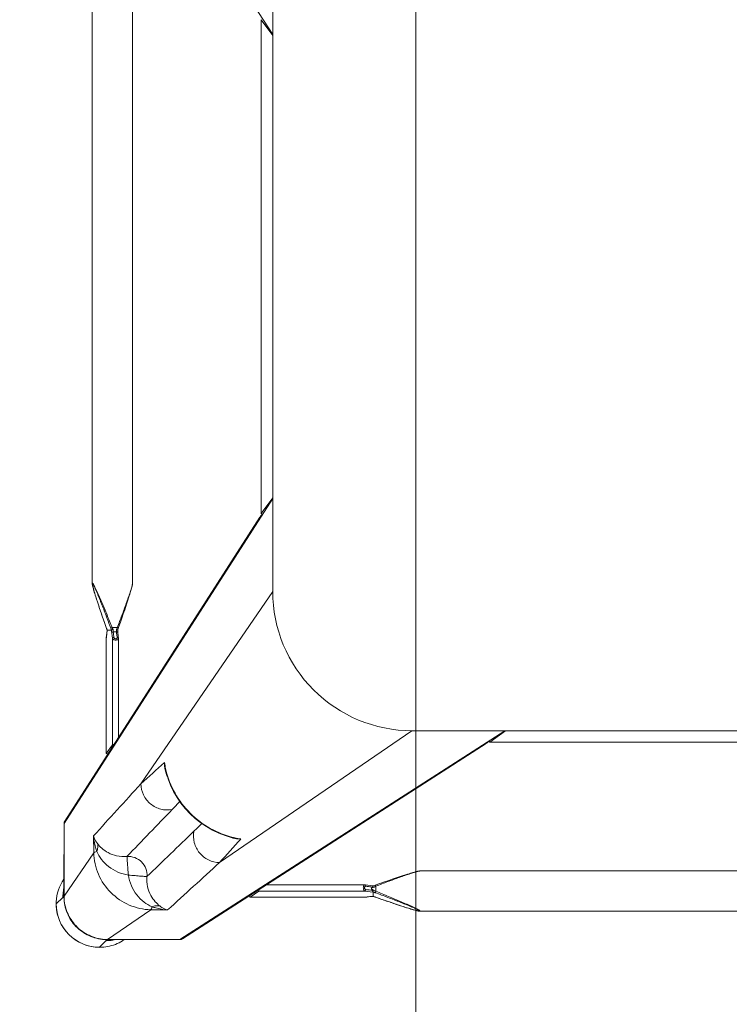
# Model space of a CAD drawing. Header units: metres. Extents: x 362935 to 596424, y 80601 to 172483.
# Tile 117 of 174: x 379497 to 379726, y 140826 to 141144. Entities that reach past the tile are written whole.
import ezdxf

# ---------------------------------------------------------------- set-up
doc = ezdxf.new("R2010")
doc.units = ezdxf.units.M
doc.layers.get('0').update_dxf_attribs({"color": 8, "lineweight": 5})
doc.layers.add('FURNITURE', color=8, linetype='Continuous', lineweight=5)

# ---------------------------------------------------------------- blocks, each defined once
blk = doc.blocks.new('SV2W-A')
at = {"linetype": 'Continuous', "lineweight": 0}
for p, q in [((3.37, -227.09), (3.37, -17.09)), ((48.71, -224.5), (48.71, -19.68)), ((61.71, -224.5), (61.71, -19.68)), ((7.1, -201.86), (7.1, -42.33)), ((7.11, -201.86), (7.11, -42.33)), ((3.37, -196.83), (7.1, -201.86)), ((70.85, -302.09), (3.37, -197.09)), ((7.11, -201.88), (7.1, -201.86)), ((70.62, -301.28), (7.5, -203.05)), ((48.71, -224.5), (48.71, -224.5)), ((61.43, -225.94), (61.48, -225.73)), ((61.71, -224.5), (61.71, -224.5)), ((3.37, -227.09), (45.99, -289.28)), ((49.03, -226.05), (49.09, -226.28)), ((49.09, -226.28), (49.16, -226.51)), ((49.16, -226.51), (49.23, -226.76)), ((49.23, -226.76), (49.34, -227.14)), ((49.34, -227.14), (49.46, -227.54)), ((49.46, -227.54), (49.59, -227.95)), ((49.59, -227.95), (49.76, -228.53)), ((49.76, -228.53), (49.95, -229.12)), ((60.33, -229.58), (60.57, -228.82)), ((60.57, -228.82), (60.76, -228.24)), ((60.76, -228.24), (60.93, -227.67)), ((60.93, -227.67), (61.05, -227.27)), ((61.05, -227.27), (61.16, -226.88)), ((61.16, -226.88), (61.23, -226.64)), ((61.23, -226.64), (61.3, -226.4)), ((61.3, -226.4), (61.37, -226.16)), ((61.37, -226.16), (61.43, -225.94)), ((49.95, -229.12), (50.2, -229.9)), ((50.2, -229.9), (50.52, -230.87)), ((50.52, -230.87), (50.86, -231.9)), ((50.86, -231.9), (51.28, -233.17)), ((59.39, -232.44), (59.75, -231.38)), ((59.75, -231.38), (60.07, -230.38)), ((60.07, -230.38), (60.33, -229.58)), ((51.28, -233.17), (51.74, -234.52)), ((51.74, -234.52), (52.24, -235.95)), ((58.04, -236.38), (58.48, -235.12)), ((58.48, -235.12), (58.95, -233.74)), ((58.95, -233.74), (59.39, -232.44)), ((52.24, -235.95), (52.77, -237.49)), ((52.77, -237.49), (53.29, -238.93)), ((53.43, -238.23), (53.63, -238.76)), ((57.12, -238.98), (57.41, -238.17)), ((57.41, -238.17), (57.89, -236.82)), ((57.89, -236.82), (58.04, -236.38)), ((53.33, -241.37), (53.23, -242.25)), ((53.54, -239.61), (53.33, -241.37)), ((53.63, -238.76), (55.29, -238.76)), ((53.86, -240.28), (53.9, -239.87)), ((54.52, -240.18), (54.26, -240.18)), ((55.51, -239.78), (55.22, -242.31)), ((55.53, -239.59), (55.51, -239.78)), ((56.91, -239.59), (55.53, -239.59)), ((56.92, -239.58), (56.92, -239.58)), ((56.99, -240.47), (56.97, -240.32)), ((57.07, -241.13), (56.99, -240.47)), ((56.99, -240.47), (56.99, -240.53)), ((56.99, -240.53), (57.01, -240.73)), ((57.01, -240.73), (57.06, -241.12)), ((57.06, -241.12), (57.11, -241.52)), ((57.13, -241.68), (57.07, -241.13)), ((57.11, -241.52), (57.19, -242.26)), ((57.2, -242.25), (57.13, -241.68)), ((57.14, -238.93), (57.14, -238.93)), ((53.22, -242.37), (53.22, -274.2)), ((55.22, -242.31), (55.22, -276.63)), ((57.19, -242.26), (57.2, -242.31)), ((57.2, -242.31), (57.2, -242.25)), ((57.2, -242.25), (57.2, -279.43)), ((57.21, -242.37), (57.2, -242.31)), ((57.21, -279.44), (57.21, -242.37)), ((-326.63, -339.57), (-221.63, -272.09)), ((-251.63, -272.09), (-41.63, -272.09)), ((-221.36, -272.09), (-226.39, -275.82)), ((-71.89, -272.09), (-66.86, -275.82)), ((-71.63, -272.09), (33.37, -339.57)), ((-41.63, -272.09), (20.57, -314.71)), ((-226.42, -275.83), (-226.39, -275.82)), ((-226.39, -275.82), (-66.86, -275.82)), ((-226.39, -275.83), (-66.86, -275.83)), ((-66.86, -275.82), (-66.84, -275.83)), ((-65.67, -276.22), (32.56, -339.34)), ((57.2, -279.43), (55.22, -276.63)), ((57.2, -279.45), (57.2, -279.43)), ((37.86, -285.35), (38.02, -284.72)), ((38.02, -284.72), (38.02, -284.72)), ((70.85, -302.09), (70.85, -325.56)), ((16, -306.74), (16.76, -306.55)), ((16, -306.73), (16, -306.73)), ((61.23, -311.53), (61.32, -306.11)), ((61.23, -311.53), (70.85, -325.56)), ((70.89, -312.15), (70.89, -323.76)), ((-249.04, -317.43), (-44.21, -317.43)), ((-44.21, -317.43), (-44.22, -317.43)), ((-42.66, -317.75), (-42.88, -317.69)), ((-42.43, -317.81), (-42.66, -317.75)), ((-42.2, -317.88), (-42.43, -317.81)), ((-41.95, -317.95), (-42.2, -317.88)), ((-41.57, -318.06), (-41.95, -317.95)), ((-41.17, -318.18), (-41.57, -318.06)), ((-40.76, -318.31), (-41.17, -318.18)), ((-40.18, -318.49), (-40.76, -318.31)), ((-39.58, -318.67), (-40.18, -318.49)), ((-38.81, -318.92), (-39.58, -318.67)), ((-37.83, -319.24), (-38.81, -318.92)), ((-36.8, -319.58), (-37.83, -319.24)), ((-35.71, -319.95), (-36.8, -319.58)), ((-34.37, -320.4), (-35.71, -319.95)), ((-32.95, -320.89), (-34.37, -320.4)), ((-31.65, -321.35), (-32.95, -320.89)), ((-30.27, -321.83), (-31.65, -321.35)), ((-29.69, -322.04), (-30.27, -321.83)), ((-29.96, -324.01), (-29.96, -322.35)), ((-29.14, -322.23), (-29.31, -322.17)), ((-29.13, -325.63), (-29.13, -324.22)), ((-28.2, -322.55), (-28.54, -322.59)), ((-28.54, -322.59), (-28.54, -323.63)), ((-27.29, -322.05), (-28.25, -322.16)), ((-27.65, -322.49), (-28.2, -322.55)), ((-28.19, -324.14), (-26.41, -323.94)), ((-26.76, -322.38), (-27.65, -322.49)), ((-26.46, -321.95), (-27.29, -322.05)), ((7.91, -323.94), (-26.41, -323.94)), ((5.49, -321.94), (-26.35, -321.94)), ((10.71, -325.92), (7.91, -323.94)), ((-36.08, -328.05), (-34.77, -327.6)), ((-34.77, -327.6), (-33.36, -327.12)), ((-33.36, -327.12), (-31.87, -326.6)), ((-31.87, -326.6), (-29.69, -325.83)), ((-29.79, -325.86), (-29.79, -325.86)), ((-29.16, -325.64), (-28.99, -325.65)), ((-29.14, -325.64), (-29.14, -325.64)), ((-28.99, -325.65), (-28.76, -325.66)), ((-28.25, -325.71), (-28.19, -325.71)), ((-28.25, -325.71), (-28.09, -325.73)), ((-27.6, -325.78), (-28.19, -325.71)), ((-28.09, -325.73), (-27.56, -325.79)), ((-27.2, -325.83), (-27.6, -325.78)), ((-27.56, -325.79), (-26.46, -325.92)), ((-26.6, -325.89), (-27.2, -325.83)), ((-26.41, -325.92), (-26.6, -325.89)), ((-26.46, -325.92), (10.71, -325.92)), ((-26.46, -325.92), (-26.39, -325.92)), ((-26.39, -325.92), (-26.35, -325.92)), ((-26.35, -325.92), (10.73, -325.92)), ((10.71, -325.92), (10.73, -325.92)), ((70.89, -325.61), (71.25, -325.96)), ((70.91, -324.93), (70.9, -324.72)), ((70.92, -325.34), (70.92, -325.56)), ((73.35, -328.09), (71.22, -325.96)), ((-249.04, -330.43), (-44.21, -330.43)), ((-44.21, -330.43), (-44.22, -330.43)), ((-42.66, -330.11), (-42.43, -330.05)), ((-42.43, -330.05), (-42.2, -329.99)), ((-41.83, -329.88), (-41.44, -329.77)), ((-41.44, -329.77), (-41.04, -329.64)), ((-41.04, -329.64), (-40.47, -329.47)), ((-40.47, -329.47), (-39.89, -329.29)), ((-39.89, -329.29), (-39.12, -329.05)), ((-39.12, -329.05), (-38.32, -328.79)), ((-38.32, -328.79), (-37.32, -328.46)), ((-37.32, -328.46), (-36.08, -328.05)), ((37.39, -330.03), (42.81, -329.95)), ((42.81, -329.95), (56.84, -339.57)), ((43.37, -339.57), (33.37, -339.57)), ((56.84, -339.57), (43.37, -339.57)), ((43.44, -339.61), (56.89, -339.61)), ((57.04, -339.76), (57.25, -339.96)), ((59.37, -342.07), (57.24, -339.94))]:
    blk.add_line(p, q, dxfattribs=at)
for points in [[(48.71, -224.5), (48.72, -224.54), (48.72, -224.6), (48.72, -224.66), (48.73, -224.72), (48.74, -224.79), (48.75, -224.86), (48.76, -224.93), (48.78, -225.01), (48.79, -225.09), (48.81, -225.17), (48.83, -225.25), (48.85, -225.34), (48.87, -225.44), (48.9, -225.53), (48.92, -225.63), (48.95, -225.73), (48.97, -225.84), (49.03, -226.05)], [(61.48, -225.73), (61.51, -225.63), (61.53, -225.53), (61.56, -225.44), (61.58, -225.34), (61.6, -225.25)], [(61.6, -225.25), (61.62, -225.17), (61.63, -225.09), (61.65, -225.01), (61.67, -224.93), (61.68, -224.86), (61.69, -224.79), (61.7, -224.72), (61.71, -224.66), (61.71, -224.6), (61.71, -224.54), (61.71, -224.5)], [(53.29, -238.93), (53.37, -239.18), (53.46, -239.43)], [(53.46, -239.43), (53.54, -239.67), (53.54, -239.7)], [(56.92, -239.58), (56.93, -239.56), (56.99, -239.37)], [(56.94, -239.91), (56.93, -239.68), (56.92, -239.56)], [(56.97, -240.32), (56.96, -240.13), (56.94, -239.91)], [(56.99, -239.37), (57.06, -239.18), (57.12, -238.98)], [(53.23, -242.25), (53.22, -242.34), (53.22, -242.37)], [(16.76, -306.55), (18.88, -305.91), (20.96, -305.11), (22.98, -304.14), (24.93, -303.02), (26.78, -301.75), (28.55, -300.35), (30.19, -298.81), (31.72, -297.15), (33.12, -295.39), (34.38, -293.52), (35.49, -291.57), (36.44, -289.55), (37.23, -287.47), (37.86, -285.35)], [(-42.88, -317.69), (-42.98, -317.67), (-43.08, -317.64), (-43.18, -317.62), (-43.28, -317.59), (-43.37, -317.57), (-43.46, -317.55), (-43.55, -317.53), (-43.63, -317.51), (-43.71, -317.5), (-43.78, -317.48), (-43.86, -317.47), (-43.93, -317.46), (-43.99, -317.45), (-44.06, -317.44), (-44.12, -317.44), (-44.17, -317.43), (-44.22, -317.43)], [(-29.31, -322.17), (-29.5, -322.11), (-29.69, -322.04)], [(-28.25, -322.16), (-28.36, -322.17), (-28.55, -322.19), (-28.76, -322.2), (-28.99, -322.22), (-29.16, -322.22)], [(-26.35, -321.94), (-26.39, -321.94), (-26.46, -321.95)], [(-29.69, -325.83), (-29.5, -325.76), (-29.3, -325.7), (-29.14, -325.64)], [(-28.76, -325.66), (-28.55, -325.68), (-28.36, -325.7), (-28.25, -325.71)], [(-44.22, -330.43), (-44.17, -330.43), (-44.12, -330.43), (-44.06, -330.42), (-43.99, -330.42), (-43.93, -330.41), (-43.86, -330.4), (-43.79, -330.38), (-43.71, -330.37), (-43.63, -330.35), (-43.55, -330.34), (-43.46, -330.32)], [(-43.46, -330.32), (-43.37, -330.3), (-43.28, -330.27), (-43.18, -330.25), (-43.08, -330.23), (-42.98, -330.2), (-42.88, -330.17), (-42.66, -330.11)], [(-42.2, -329.99), (-42.08, -329.95), (-41.83, -329.88)]]:
    blk.add_lwpolyline(points, dxfattribs=at)
for centre, radius, start, end in [((-41.63, -227.09), 45, 270, 0), ((20.67, -254.66), 36.6, 25.327, 25.7487), ((31.58, -230.09), 25.74, 338.146, 339.0892), ((30.15, -229.54), 27.27, 339.0791, 339.8493), ((81.71, -247.68), 26.08, 160.3973, 161.9235), ((73.83, -238.9), 16.92, 182.3246, 182.9034), ((64.91, -239.6), 7.98, 186.256, 186.6642), ((10.14, -278.11), 28.56, 347.3353, 351.3875), ((22.12, -281.06), 16.31, 347.0122, 355.3188), ((1101.07, 882.33), 1576.66, 227.62265, 227.99608), ((28.7, -282.77), 9.64, 334.8369, 343.365), ((9.87, -278.05), 28.83, 346.6036, 347.3408), ((-2569.27, -2687.12), 3548.12, 42.14906, 42.5165), ((-826.96, -1131.17), 1199.74, 44.01228, 44.18381), ((-6479.3, -6591.06), 9058.45, 43.875091, 44.008381), ((862.27, 558.05), 1199.48, 225.81604, 225.98775), ((69.44, -302.04), 1.4, 29.2372, 32.6099), ((6374.01, 6264.2), 9132.92, 225.992162, 226.124366), ((9.39, -278.87), 28.55, 278.6076, 282.8248), ((12.34, -290.83), 16.32, 274.6716, 282.9875), ((-1254.82, -1463.85), 1716.72, 42.01918, 42.36216), ((9.33, -278.6), 28.83, 282.8187, 283.4009), ((14.06, -297.42), 9.64, 286.6319, 295.2458), ((2488.65, 2377.39), 3652.24, 227.4859, 227.84284), ((59.52, -328.05), 13.87, 24.1743, 34.9746), ((-12.76, -286.69), 39.59, 244.2603, 244.433), ((-39.18, -305.46), 20.72, 296.4506, 298.295), ((-18.34, -298.42), 26.6, 244.3575, 245.5098), ((-39.08, -299.14), 26.98, 290.1485, 291.6429), ((94.79, -323.76), 23.91, 180.0085, 180.5994), ((57.24, -325.9), 13.98, 4.583, 12.3998), ((59.49, -328.06), 13.9, 2.7783, 24.1428), ((-21, -350.54), 26.2, 108.5694, 109.6049), ((-21.54, -348.92), 24.49, 108.051, 108.5687), ((-29.82, -342.51), 16.88, 87.0641, 87.6759), ((56.89, -325.51), 13.96, 356.0899, 357.968), ((56.92, -325.51), 13.93, 357.9679, 359.7939), ((56.86, -325.64), 14.02, 356.524, 358.3651), ((56.87, -325.64), 14.02, 358.3649, 0.1468), ((57.32, -325.9), 13.91, 359.7212, 4.5867), ((59.45, -328.06), 13.94, 357.432, 2.7677), ((59.37, -328.09), 14, 269.9994, 0.0006), ((59.34, -328.05), 14.05, 314.9701, 357.4085), ((33.32, -338.16), 1.4, 237.3901, 240.7628), ((59.33, -328.24), 13.87, 235.025, 267.2496), ((57.18, -325.96), 13.98, 257.6002, 265.417), ((57.18, -326.02), 13.92, 265.4148, 269.399), ((56.79, -325.66), 13.91, 270.2057, 270.3862), ((56.79, -325.65), 13.92, 270.3862, 271.002), ((56.92, -325.59), 14.01, 269.8531, 270.469), ((57.18, -326.12), 13.83, 269.4023, 270.2846), ((56.92, -325.59), 14.02, 270.4691, 271.3029), ((59.33, -328.06), 14.05, 272.5915, 315.0299), ((59.34, -328.17), 13.94, 267.2323, 272.568)]:
    blk.add_arc(centre, radius, start, end, dxfattribs=at)
for centre, major_axis, ratio, start_param, end_param in [((4.71, -199.97), (0, 1.01), 0.981142, -2.115885, -1.570796), ((5.61, -201.86), (1.5, -0.03), 0.156004, -0.883591, 0.000534), ((-224.51, -273.43), (1.01, 0), 0.981142, -2.115885, -1.570796), ((-68.75, -273.43), (1.01, 0), 0.981142, -1.570796, -1.025696), ((-66.86, -274.33), (-0.03, 1.5), 0.156004, 3.141059, 4.025198), ((54.22, -276.63), (1, -0.02), 0.16329, 0.120074, 1.080381), ((56.21, -279.43), (1, -0.02), 0.16329, -1.075562, -0.001825), ((60.92, -312.3), (10, 0), 0.182662, 0.082453, 0.116856), ((7.91, -322.94), (-0.02, 1), 0.16329, -4.221973, -3.261666), ((10.71, -324.92), (-0.02, 1), 0.16329, -3.139768, -2.066031)]:
    blk.add_ellipse(centre, major_axis=major_axis, ratio=ratio, start_param=start_param, end_param=end_param, dxfattribs=at)
for points, start_tangent, end_tangent in [([(7.34, -202.81), (6.71, -202.27)], (-0.538874, 0.842386), (-0.916163, 0.400807)), ([(7.57, -203.62), (7.34, -202.81)], (0.021147, 0.999776), (-0.538874, 0.842386)), ([(48.71, -224.5), (48.73, -224.69), (48.78, -224.94), (48.85, -225.25), (48.94, -225.59), (49.16, -226.34), (49.42, -227.15), (49.7, -228), (50, -228.89), (50.63, -230.7), (51.3, -232.55), (51.99, -234.43), (52.7, -236.32), (53.43, -238.23)], (-0.001275, -0.999999), (0.358586, -0.933497)), ([(55.29, -238.76), (56.12, -236.7), (56.95, -234.65), (57.79, -232.62), (58.22, -231.61), (58.64, -230.61), (59.07, -229.63), (59.49, -228.66), (59.91, -227.71), (60.33, -226.8), (60.54, -226.37), (60.74, -225.95), (60.93, -225.55), (61.12, -225.19), (61.3, -224.87), (61.45, -224.62), (61.52, -224.52), (61.58, -224.45), (61.63, -224.41), (61.67, -224.39)], (0.36943, 0.929258), (0.999974, -0.007184)), ([(55.75, -238.93), (56.5, -236.9), (57.26, -234.87), (58.03, -232.86), (58.42, -231.86), (58.81, -230.87), (59.2, -229.9), (59.59, -228.93), (59.98, -227.99), (60.36, -227.07), (60.55, -226.63), (60.74, -226.2), (60.93, -225.8), (61.11, -225.42), (61.27, -225.09), (61.43, -224.81), (61.49, -224.71), (61.55, -224.63), (61.6, -224.58), (61.64, -224.56)], (0.344508, 0.938783), (0.999982, -0.005917)), ([(61.61, -225.17), (61.45, -225.82), (61.25, -226.57), (60.76, -228.2), (60.22, -229.92), (59.64, -231.68), (59.04, -233.48), (58.42, -235.29), (57.14, -238.93)], (-0.205408, -0.978676), (-0.335383, -0.942082)), ([(61.68, -224.76), (61.67, -224.85), (61.61, -225.17)], (-0.091221, -0.995831), (-0.205408, -0.978676)), ([(61.64, -224.56), (61.68, -224.62), (61.68, -224.68), (61.68, -224.76)], (0.999965, 0.008398), (-0.091221, -0.995831)), ([(61.67, -224.39), (61.69, -224.4), (61.71, -224.44), (61.71, -224.5)], (0.999944, 0.010617), (0.004823, -0.999988)), ([(53.63, -238.76), (53.49, -238.82), (53.38, -238.87), (53.34, -238.89), (53.31, -238.91), (53.29, -238.92), (53.29, -238.93)], (-0.935297, -0.353863), (0.311336, -0.9503)), ([(53.54, -239.7), (53.58, -239.73), (53.6, -239.74), (53.64, -239.75), (53.74, -239.78), (53.84, -239.83)], (0.311061, -0.95039), (0.85259, -0.522581)), ([(53.66, -241.96), (53.86, -240.28)], (0.113646, 0.993521), (0.112462, 0.993656)), ([(53.75, -239.01), (54.04, -239.63), (54.26, -240.18)], (0.427625, -0.903956), (0.341942, -0.939721)), ([(53.84, -239.83), (53.9, -239.87)], (0.85259, -0.522581), (0.749465, -0.662043)), ([(54.26, -240.18), (53.99, -239.94), (53.9, -239.87)], (-0.74466, 0.667444), (-0.749465, 0.662044)), ([(54.52, -240.18), (54.9, -239.52), (55.29, -238.76)], (0.513965, 0.857811), (0.445042, 0.89551)), ([(54.95, -239.87), (54.52, -240.18)], (-0.81161, -0.5842), (-0.804441, -0.594033)), ([(54.95, -239.87), (54.7, -241.96)], (-0.120357, -0.992731), (-0.118392, -0.992967)), ([(54.95, -239.87), (55.27, -239.75), (55.47, -239.67)], (0.81161, 0.584199), (0.542855, 0.839827)), ([(55.29, -238.76), (55.6, -238.88), (55.75, -238.93)], (0.938767, -0.344552), (0.925521, -0.378696)), ([(55.47, -239.67), (55.51, -239.62), (55.52, -239.6), (55.53, -239.59)], (0.542855, 0.839827), (1, -0.000004)), ([(56.92, -239.58), (56.92, -239.59), (56.91, -239.59)], (-0.335465, -0.942053), (-1, -0.000699)), ([(56.93, -239.75), (56.94, -239.95), (56.98, -240.47)], (0.050704, -0.998714), (0.10903, -0.994039)), ([(55.22, -242.31), (55.11, -242.49), (54.89, -242.64), (54.56, -242.75), (54.17, -242.8), (53.79, -242.77), (53.48, -242.68), (53.37, -242.61), (53.29, -242.54), (53.24, -242.46), (53.22, -242.37)], (-0.227537, -0.973769), (-0.001913, 0.999998)), ([(53.23, -242.25), (53.24, -242.21), (53.31, -242.09)], (0.119095, 0.992883), (0.713246, 0.700914)), ([(53.31, -242.09), (53.35, -242.06), (53.5, -241.98)], (0.713246, 0.700914), (0.959329, 0.282291)), ([(53.5, -241.98), (53.66, -241.96)], (0.959329, 0.282291), (0.999559, 0.029703)), ([(54.7, -241.96), (54.65, -242.13), (54.54, -242.28), (54.36, -242.4), (54.12, -242.44), (53.9, -242.4), (53.75, -242.28), (53.68, -242.13), (53.66, -241.96)], (-0.118395, -0.992967), (0.113571, 0.99353)), ([(55.22, -242.31), (55.17, -242.18), (55.05, -242.07), (54.89, -241.99), (54.7, -241.96)], (-0.115609, 0.993295), (-0.999565, 0.029499)), ([(57.2, -242.31), (57.21, -242.37)], (0.227505, -0.973777), (0.000171, -1)), ([(-65.91, -276.06), (-66.45, -275.43)], (-0.842386, 0.538874), (-0.400787, 0.916171)), ([(-65.1, -276.29), (-65.91, -276.06)], (-0.999776, -0.021147), (-0.842386, 0.538874)), ([(38.38, -282.38), (38.35, -283.19), (37.94, -285.53)], (0.005311, -0.999986), (-0.287143, -0.957888)), ([(37.92, -284.73), (34.96, -292.28), (30.05, -298.76), (23.57, -303.68), (16.01, -306.64)], (-0.231685, -0.972791), (-0.972773, -0.231761)), ([(45.99, -289.28), (45.14, -292.87), (42.85, -295.77), (39.56, -297.44), (35.88, -297.57)], (-0.014824, -0.99989), (-0.983095, 0.183096)), ([(70.85, -302.09), (70.67, -301.35)], (0.021147, 0.999776), (-0.488372, 0.872635)), ([(20.57, -314.71), (24.15, -313.86), (27.05, -311.57), (28.73, -308.28), (28.86, -304.6)], (0.99989, 0.014825), (-0.183098, 0.983095)), ([(16.81, -306.65), (16.05, -306.85), (13.66, -307.1)], (-0.957895, -0.287117), (-0.999986, 0.005292)), ([(50.51, -312.75), (53.84, -312.54), (56.61, -311.51), (58.65, -310.07), (60.03, -308.59)], (0.995088, -0.098992), (0.62004, 0.78457)), ([(60.27, -311.13), (59.94, -309.83), (60.03, -308.59)], (-0.373604, 0.927588), (0.239059, 0.971005)), ([(60.03, -308.59), (60.47, -307.98), (61.32, -306.11)], (0.61844, 0.785832), (0.260466, 0.965483)), ([(60.27, -311.13), (60.65, -309.89), (61.32, -306.11)], (0.319709, 0.947516), (0.086715, 0.996233)), ([(42.81, -329.95), (49.77, -328.44), (55.69, -324.41), (59.72, -318.48), (61.23, -311.53)], (0.999851, 0.01725), (0.017219, 0.999852)), ([(50.04, -318.75), (53.47, -317.78), (56.44, -316.02), (58.75, -313.69), (60.27, -311.13)], (0.988966, 0.14814), (0.411025, 0.911624)), ([(60.27, -311.13), (60.9, -311.33), (61.1, -311.43), (61.23, -311.53)], (0.97158, -0.236709), (0.668755, -0.743483)), ([(44.03, -319.23), (44.39, -316.68), (45.79, -314.51), (47.96, -313.11), (50.51, -312.75)], (-0.074771, 0.997201), (0.997201, -0.074771)), ([(50.04, -318.75), (50.22, -316.61), (50.3, -315.62), (50.38, -314.74), (50.44, -313.99), (50.48, -313.4), (50.48, -312.97), (50.49, -312.84), (50.51, -312.75)], (0.130599, 0.991435), (0.396932, 0.917848)), ([(-29.96, -322.35), (-31.93, -321.6), (-33.89, -320.86), (-35.84, -320.14), (-37.77, -319.44), (-39.65, -318.78), (-40.56, -318.47), (-41.45, -318.18), (-42.3, -317.91), (-43.08, -317.68), (-43.44, -317.58), (-43.76, -317.5), (-44.02, -317.45), (-44.21, -317.43)], (-0.933016, 0.359834), (-0.999999, -0.001112)), ([(39.88, -328.74), (41.35, -327.37), (42.79, -325.32), (43.82, -322.56), (44.03, -319.23)], (0.784452, 0.62019), (-0.098955, 0.995092)), ([(42.41, -328.99), (44.98, -327.46), (47.3, -325.16), (49.06, -322.18), (50.04, -318.75)], (0.911574, 0.411135), (0.148359, 0.988934)), ([(50.04, -318.75), (47.89, -318.94), (46.91, -319.02), (46.02, -319.1), (45.27, -319.16), (44.68, -319.2), (44.26, -319.2), (44.12, -319.21), (44.03, -319.23)], (-0.991439, -0.130574), (-0.917794, -0.397057)), ([(-44.33, -330.39), (-44.31, -330.35), (-44.27, -330.3), (-44.2, -330.24), (-44.1, -330.17), (-43.84, -330.02), (-43.53, -329.84), (-43.16, -329.65), (-42.77, -329.46), (-42.35, -329.26), (-41.92, -329.05), (-41.01, -328.63), (-40.06, -328.21), (-39.09, -327.79), (-38.11, -327.36), (-37.11, -326.94), (-36.1, -326.51), (-34.07, -325.67), (-32.02, -324.84), (-29.96, -324.01)], (-0.00525, 0.999986), (0.929258, 0.369432)), ([(-44.16, -330.36), (-44.14, -330.32), (-44.09, -330.27), (-44.01, -330.21), (-43.9, -330.15), (-43.63, -329.99), (-43.3, -329.82), (-42.92, -329.65), (-42.51, -329.46), (-42.09, -329.27), (-41.65, -329.08), (-40.73, -328.69), (-39.79, -328.31), (-38.82, -327.92), (-37.84, -327.53), (-36.85, -327.14), (-35.86, -326.75), (-33.85, -325.98), (-31.82, -325.22), (-29.79, -324.47)], (-0.004587, 0.999989), (0.938783, 0.344509)), ([(-29.96, -322.35), (-29.9, -322.21), (-29.85, -322.1), (-29.83, -322.06), (-29.81, -322.03), (-29.8, -322.01), (-29.79, -322)], (0.353861, 0.935298), (0.950331, -0.311242)), ([(-29.96, -324.01), (-29.84, -324.32), (-29.79, -324.47)], (0.344553, -0.938767), (0.378721, -0.925511)), ([(-29.36, -322.63), (-29.27, -322.34), (-29.22, -322.26), (-29.16, -322.22)], (0.181353, 0.983418), (0.998887, 0.047174)), ([(-28.54, -322.59), (-28.72, -322.6), (-29.36, -322.63)], (-0.995627, -0.093423), (-0.99962, -0.027573)), ([(-29.36, -323.7), (-29.14, -323.69), (-28.54, -323.63)], (0.998985, 0.045036), (0.990267, 0.139178)), ([(-29.36, -323.7), (-29.32, -323.88), (-29.26, -324.04), (-29.2, -324.16), (-29.14, -324.21)], (0.180239, -0.983623), (0.942079, -0.33539)), ([(-29.14, -324.21), (-28.88, -324.2), (-28.19, -324.14)], (0.999179, 0.040503), (0.993204, 0.116382)), ([(-29.14, -324.21), (-29.13, -324.21), (-29.13, -324.22)], (0.942045, -0.335488), (0.00066, -1)), ([(-28.54, -322.59), (-28.52, -322.43), (-28.45, -322.29), (-28.36, -322.2), (-28.25, -322.16)], (0.037637, 0.999291), (0.992648, 0.121036)), ([(-28.54, -323.63), (-26.76, -323.42)], (0.99278, 0.119949), (0.992967, 0.118392)), ([(-28.54, -323.63), (-28.51, -323.82), (-28.43, -323.98), (-28.32, -324.09), (-28.19, -324.14)], (0.037304, -0.999304), (0.993309, -0.11549)), ([(-26.76, -322.38), (-26.73, -322.22), (-26.67, -322.09), (-26.58, -321.99), (-26.46, -321.95)], (0.029703, 0.999559), (0.992883, 0.119096)), ([(-26.76, -323.42), (-26.59, -323.37), (-26.44, -323.25), (-26.32, -323.07), (-26.27, -322.84), (-26.32, -322.62), (-26.44, -322.47), (-26.59, -322.4), (-26.76, -322.38)], (0.992968, 0.118387), (-0.993522, -0.113643)), ([(-26.76, -323.42), (-26.73, -323.61), (-26.65, -323.77), (-26.54, -323.88), (-26.41, -323.94)], (0.029499, -0.999565), (0.993295, -0.115609)), ([(-26.41, -323.94), (-26.23, -323.83), (-26.08, -323.61), (-25.97, -323.28), (-25.92, -322.89), (-25.95, -322.51), (-26.04, -322.2), (-26.1, -322.09), (-26.18, -322.01), (-26.26, -321.96), (-26.35, -321.94)], (0.973786, 0.227467), (-0.999996, 0.002962)), ([(70.9, -324.72), (70.9, -324.55), (70.89, -324.01)], (-0.031694, 0.999498), (-0.010313, 0.999947)), ([(-29.79, -325.86), (-33.44, -327.14), (-35.25, -327.76), (-37.04, -328.36), (-38.81, -328.94), (-40.53, -329.49), (-42.16, -329.97), (-42.9, -330.17), (-43.55, -330.33)], (-0.942082, -0.335384), (-0.978862, -0.204521)), ([(-29.13, -325.63), (-29.13, -325.64), (-29.14, -325.64)], (-0.002385, -0.999997), (-0.942203, -0.335043)), ([(-28.47, -325.68), (-28.59, -325.67), (-28.96, -325.65)], (-0.996277, 0.086204), (-0.998684, 0.051277)), ([(-28.19, -325.71), (-28.26, -325.7), (-28.47, -325.68)], (-0.993236, 0.116111), (-0.996277, 0.086204)), ([(-26.35, -325.92), (-26.41, -325.92)], (-1, 0.00041), (-0.973885, 0.227044)), ([(70.82, -326.46), (69.51, -331.48), (66.47, -335.69), (62.12, -338.52), (57.04, -339.57)], (-0.068188, -0.997672), (-0.999847, -0.017487)), ([(70.86, -326.49), (69.6, -331.5), (66.61, -335.71), (62.29, -338.54), (57.24, -339.6)], (-0.060632, -0.99816), (-0.999741, -0.022737)), ([(70.85, -325.56), (70.89, -325.61)], (0.703317, -0.710876), (0.520906, -0.853614)), ([(70.92, -325.37), (70.92, -325.27), (70.91, -324.93)], (-0.002901, 0.999996), (-0.032219, 0.999481)), ([(-44.22, -330.43), (-44.26, -330.43), (-44.31, -330.42), (-44.33, -330.39)], (-0.999992, 0.004076), (0.011158, 0.999938)), ([(-44.14, -330.38), (-44.16, -330.36)], (-0.808745, 0.588159), (0.008751, 0.999962)), ([(-43.55, -330.33), (-43.77, -330.37), (-43.94, -330.39), (-44.07, -330.4), (-44.14, -330.38)], (-0.978862, -0.204521), (-0.808745, 0.588159)), ([(37.39, -330.04), (38.01, -329.83), (39.88, -328.74)], (0.965527, 0.260301), (0.785826, 0.618447)), ([(37.39, -330.03), (38.65, -329.89), (42.41, -328.99)], (0.996234, 0.0867), (0.947517, 0.319704)), ([(42.41, -328.99), (41.11, -328.66), (39.88, -328.74)], (-0.92762, 0.373525), (-0.971118, -0.238599)), ([(42.81, -329.95), (42.71, -329.82), (42.61, -329.62), (42.41, -328.99)], (-0.743483, 0.668755), (-0.236707, 0.971581)), ([(33.37, -339.57), (32.63, -339.39)], (-0.999776, -0.021147), (-0.872635, 0.488372)), ([(43.44, -339.61), (43.37, -339.57)], (-0.911095, 0.412197), (-0.840511, 0.541795)), ([(56.09, -339.61), (56.68, -339.67), (56.88, -339.7), (57, -339.74)], (0.994409, -0.105593), (0.930324, -0.366739)), ([(56.89, -339.61), (56.84, -339.57)], (-0.838225, 0.545324), (-0.735568, 0.677451)), ([(57, -339.74), (57.04, -339.76)], (0.930324, -0.366739), (0.707107, -0.707107))]:
    blk.add_spline(points, degree=3, dxfattribs=dict(at, start_tangent=start_tangent, end_tangent=end_tangent))

msp = doc.modelspace()

# ---------------------------------------------------------------- linework, layer by layer
at = {"layer": 'FURNITURE'}
msp.add_lwpolyline([(380900.76, 139821.26), (380900.76, 140275.26), (379624.64, 140275.26), (379624.64, 142628.76), (379170.63, 142628.76), (379170.64, 139821.26)], close=True, dxfattribs=at)

# ---------------------------------------------------------------- block references
at = {"layer": 'FURNITURE', "rotation": 270}
msp.add_blockref('SV2W-A', (379850.46, 140917.47), dxfattribs=at)

doc.saveas('drawing.dxf')
